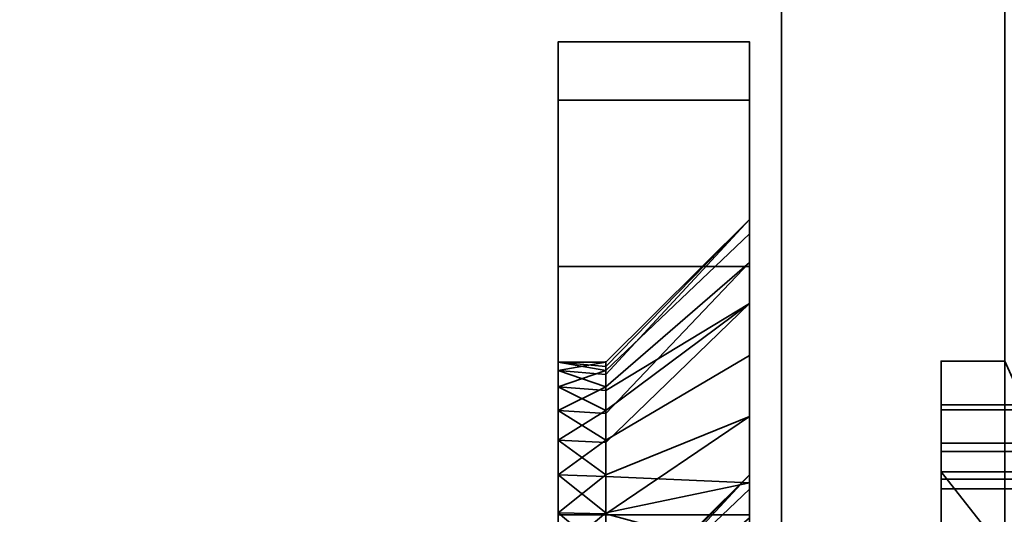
# Model space of a CAD drawing. Header units: millimetres. Extents: x -590 to 3690, y -120 to 127.
# Tile 93 of 256: x 397 to 412, y -22 to -14. Entities that reach past the tile are written whole.
import ezdxf

# ---------------------------------------------------------------- set-up
doc = ezdxf.new("R2010")
doc.units = ezdxf.units.MM
doc.layers.add('151', color=7, linetype='Continuous', true_color=0xffffff)

# ---------------------------------------------------------------- blocks, each defined once
blk = doc.blocks.new('UG_SURFACE_001')
at = {"layer": '151', "color": 252, "linetype": 'Continuous', "lineweight": 35}
for points in [[(590, -31.2, 2203), (590, 108.2, 2203), (-590, 108.2, 2203), (-590, -31.2, 2203)], [(-440, -31.2, 2053), (-440, 108.2, 2053), (440, 108.2, 2053), (440, -31.2, 2053)]]:
    blk.add_3dface(points, dxfattribs=at)
blk = doc.blocks.new('UG_SURFACE_005')
at = {"layer": '151', "color": 252, "linetype": 'Continuous', "lineweight": 35}
for points in [[(405.5, -15.413, 1852.592), (405.5, -14.5, 1848), (405.5, -23.516, 1847.686), (405.5, -23.647, 1848.927)], [(405.5, -14.5, 1763), (405.5, -31.5, 1763), (405.5, -23.124, 1777.066), (405.5, -21.876, 1777.066)], [(405.5, -14.5, 1848), (405.5, -23.902, 1846.5), (405.5, -23.516, 1847.686)], [(405.5, -14.5, 1848), (405.5, -14.5, 1763), (405.5, -19.516, 1779.686), (405.5, -19.647, 1780.927)], [(405.5, -14.5, 1763), (405.5, -19.902, 1778.5), (405.5, -19.516, 1779.686)], [(405.5, -24.737, 1845.573), (405.5, -23.902, 1846.5), (405.5, -14.5, 1848), (405.5, -21.28, 1782.741)], [(405.5, -19.647, 1780.927), (405.5, -20.271, 1782.007), (405.5, -14.5, 1848)], [(405.5, -21.876, 1777.066), (405.5, -20.737, 1777.573), (405.5, -14.5, 1763)], [(405.5, -20.737, 1777.573), (405.5, -19.902, 1778.5), (405.5, -14.5, 1763)], [(405.5, -20.271, 1782.007), (405.5, -21.28, 1782.741), (405.5, -14.5, 1848)], [(405.5, -14.5, 1712), (405.5, -23.516, 1711.686), (405.5, -23.647, 1712.927)], [(405.5, -14.5, 1712), (405.5, -15.413, 1707.408), (405.5, -23.902, 1710.5), (405.5, -23.516, 1711.686)], [(405.5, -23.647, 1712.927), (405.5, -24.271, 1714.007), (405.5, -14.5, 1763), (405.5, -14.5, 1712)], [(405.5, -31.5, 1763), (405.5, -14.5, 1763), (405.5, -25.28, 1714.741), (405.5, -26.5, 1715)], [(405.5, -24.271, 1714.007), (405.5, -25.28, 1714.741), (405.5, -14.5, 1763)], [(408.5, -14.5, 1763), (408.5, -14.5, 1712), (405.5, -14.5, 1712), (405.5, -14.5, 1763)], [(405.5, -14.5, 1763), (405.5, -14.5, 1848), (408.5, -14.5, 1848), (408.5, -14.5, 1763)], [(405.5, -15.413, 1852.592), (408.5, -15.413, 1852.592), (408.5, -14.5, 1848), (405.5, -14.5, 1848)], [(408.5, -15.413, 1707.408), (405.5, -15.413, 1707.408), (405.5, -14.5, 1712), (408.5, -14.5, 1712)], [(408.5, -14.5, 1848), (408.5, -21.279, 1848.549), (408.5, -21.507, 1846.378)], [(408.5, -14.5, 1848), (408.5, -15.413, 1852.592), (408.5, -21.953, 1850.625), (408.5, -21.279, 1848.549)], [(408.5, -14.5, 1763), (408.5, -18.598, 1776.487), (408.5, -20.365, 1775.204)], [(408.5, -14.5, 1763), (408.5, -14.5, 1848), (408.5, -17.279, 1780.549)], [(408.5, -20.365, 1775.204), (408.5, -22.5, 1774.75), (408.5, -29.5, 1763), (408.5, -14.5, 1763)], [(408.5, -17.279, 1780.549), (408.5, -17.507, 1778.378), (408.5, -14.5, 1763)], [(408.5, -21.507, 1846.378), (408.5, -22.598, 1844.487), (408.5, -17.279, 1780.549), (408.5, -14.5, 1848)], [(408.5, -17.507, 1778.378), (408.5, -18.598, 1776.487), (408.5, -14.5, 1763)], [(408.5, -15.413, 1707.408), (408.5, -14.5, 1712), (408.5, -21.279, 1712.549), (408.5, -21.507, 1710.378)], [(408.5, -26.5, 1717.25), (408.5, -25.408, 1717.135), (408.5, -14.5, 1763), (408.5, -29.5, 1763)], [(408.5, -14.5, 1712), (408.5, -21.953, 1714.625), (408.5, -21.279, 1712.549)], [(408.5, -25.408, 1717.135), (408.5, -23.414, 1716.247), (408.5, -14.5, 1763)], [(408.5, -23.414, 1716.247), (408.5, -21.953, 1714.625), (408.5, -14.5, 1712), (408.5, -14.5, 1763)], [(405.5, -23.647, 1848.927), (405.5, -24.271, 1850.007), (405.5, -18.015, 1856.485), (405.5, -15.413, 1852.592)], [(405.5, -24.737, 1709.573), (405.5, -23.902, 1710.5), (405.5, -15.413, 1707.408), (405.5, -18.015, 1703.515)], [(405.5, -18.015, 1856.485), (408.5, -18.015, 1856.485), (408.5, -15.413, 1852.592), (405.5, -15.413, 1852.592)], [(408.5, -18.015, 1703.515), (405.5, -18.015, 1703.515), (405.5, -15.413, 1707.408), (408.5, -15.413, 1707.408)], [(408.5, -23.414, 1852.247), (408.5, -21.953, 1850.625), (408.5, -15.413, 1852.592), (408.5, -18.015, 1856.485)], [(408.5, -21.507, 1710.378), (408.5, -22.598, 1708.487), (408.5, -18.015, 1703.515), (408.5, -15.413, 1707.408)], [(408.5, -17.279, 1780.549), (406.25, -19.516, 1780.314), (406.25, -19.582, 1779.693)], [(408.5, -17.279, 1780.549), (408.5, -17.953, 1782.625), (406.25, -19.902, 1781.5), (406.25, -19.709, 1780.907)], [(406.25, -19.709, 1780.907), (406.25, -19.516, 1780.314), (408.5, -17.279, 1780.549)], [(406.25, -19.582, 1779.693), (406.25, -19.647, 1779.073), (408.5, -17.507, 1778.378), (408.5, -17.279, 1780.549)], [(408.5, -17.953, 1782.625), (408.5, -17.279, 1780.549), (408.5, -22.598, 1844.487)], [(408.5, -18.598, 1776.487), (408.5, -17.507, 1778.378), (406.25, -19.647, 1779.073), (406.25, -19.959, 1778.533)], [(405.5, -24.271, 1850.007), (405.5, -25.28, 1850.741), (405.5, -21.908, 1859.087), (405.5, -18.015, 1856.485)], [(405.5, -25.876, 1709.066), (405.5, -24.737, 1709.573), (405.5, -18.015, 1703.515), (405.5, -21.908, 1700.913)], [(405.5, -21.908, 1859.087), (408.5, -21.908, 1859.087), (408.5, -18.015, 1856.485), (405.5, -18.015, 1856.485)], [(408.5, -21.908, 1700.913), (405.5, -21.908, 1700.913), (405.5, -18.015, 1703.515), (408.5, -18.015, 1703.515)], [(408.5, -17.953, 1782.625), (408.5, -19.414, 1784.247), (406.25, -20.737, 1782.427), (406.25, -20.319, 1781.963)], [(406.25, -20.319, 1781.963), (406.25, -19.902, 1781.5), (408.5, -17.953, 1782.625)], [(408.5, -19.414, 1784.247), (408.5, -17.953, 1782.625), (408.5, -22.598, 1844.487)], [(408.5, -25.408, 1853.135), (408.5, -23.414, 1852.247), (408.5, -18.015, 1856.485), (408.5, -21.908, 1859.087)], [(408.5, -21.908, 1700.913), (408.5, -18.015, 1703.515), (408.5, -22.598, 1708.487), (408.5, -24.365, 1707.204)], [(408.5, -18.598, 1776.487), (406.25, -20.271, 1777.993), (406.25, -20.775, 1777.626)], [(406.25, -19.959, 1778.533), (406.25, -20.271, 1777.993), (408.5, -18.598, 1776.487)], [(406.25, -20.775, 1777.626), (406.25, -21.28, 1777.259), (408.5, -20.365, 1775.204), (408.5, -18.598, 1776.487)], [(406.25, -21.306, 1782.681), (406.25, -20.737, 1782.427), (408.5, -19.414, 1784.247), (408.5, -21.408, 1785.135)], [(408.5, -19.414, 1784.247), (408.5, -22.598, 1844.487), (408.5, -24.365, 1843.204)], [(408.5, -21.408, 1785.135), (408.5, -19.414, 1784.247), (408.5, -24.365, 1843.204)], [(406.25, -19.647, 1779.073), (405.5, -19.516, 1779.686), (405.5, -19.902, 1778.5)], [(405.5, -19.516, 1779.686), (406.25, -19.582, 1779.693), (406.25, -19.516, 1780.314)], [(406.25, -19.516, 1780.314), (405.5, -19.647, 1780.927), (405.5, -19.516, 1779.686)], [(406.25, -19.516, 1780.314), (406.25, -19.709, 1780.907), (405.5, -19.647, 1780.927)], [(406.25, -19.647, 1779.073), (406.25, -19.582, 1779.693), (405.5, -19.516, 1779.686)], [(405.5, -19.902, 1778.5), (406.25, -19.959, 1778.533), (406.25, -19.647, 1779.073)], [(405.5, -19.647, 1780.927), (406.25, -19.709, 1780.907), (406.25, -19.902, 1781.5)], [(406.25, -19.902, 1781.5), (405.5, -20.271, 1782.007), (405.5, -19.647, 1780.927)], [(405.5, -19.902, 1778.5), (405.5, -20.737, 1777.573), (406.25, -20.271, 1777.993)], [(406.25, -19.902, 1781.5), (406.25, -20.319, 1781.963), (405.5, -20.271, 1782.007)], [(406.25, -20.271, 1777.993), (406.25, -19.959, 1778.533), (405.5, -19.902, 1778.5)], [(405.5, -20.737, 1777.573), (406.25, -20.775, 1777.626), (406.25, -20.271, 1777.993)], [(405.5, -21.28, 1782.741), (405.5, -20.271, 1782.007), (406.25, -20.737, 1782.427)], [(405.5, -20.271, 1782.007), (406.25, -20.319, 1781.963), (406.25, -20.737, 1782.427)], [(408.5, -20.365, 1775.204), (406.25, -21.28, 1777.259), (406.25, -21.89, 1777.13)], [(406.25, -21.89, 1777.13), (406.25, -22.5, 1777), (408.5, -22.5, 1774.75), (408.5, -20.365, 1775.204)], [(405.5, -20.737, 1777.573), (405.5, -21.876, 1777.066), (406.25, -21.28, 1777.259)], [(406.25, -20.737, 1782.427), (406.25, -21.306, 1782.681), (405.5, -21.28, 1782.741)], [(406.25, -21.28, 1777.259), (406.25, -20.775, 1777.626), (405.5, -20.737, 1777.573)], [(405.5, -25.876, 1845.066), (405.5, -21.28, 1782.741), (405.5, -22.5, 1783)], [(405.5, -25.876, 1845.066), (405.5, -24.737, 1845.573), (405.5, -21.28, 1782.741)], [(405.5, -21.876, 1777.066), (406.25, -21.89, 1777.13), (406.25, -21.28, 1777.259)], [(405.5, -22.5, 1783), (405.5, -21.28, 1782.741), (406.25, -21.876, 1782.934)], [(405.5, -21.28, 1782.741), (406.25, -21.306, 1782.681), (406.25, -21.876, 1782.934)], [(408.5, -21.279, 1712.549), (406.25, -23.516, 1712.314), (406.25, -23.582, 1711.693)], [(408.5, -21.279, 1712.549), (408.5, -21.953, 1714.625), (406.25, -23.902, 1713.5), (406.25, -23.709, 1712.907)], [(406.25, -23.709, 1712.907), (406.25, -23.516, 1712.314), (408.5, -21.279, 1712.549)], [(406.25, -23.582, 1711.693), (406.25, -23.647, 1711.073), (408.5, -21.507, 1710.378), (408.5, -21.279, 1712.549)], [(408.5, -21.279, 1848.549), (406.25, -23.516, 1848.314), (406.25, -23.582, 1847.693)], [(408.5, -21.279, 1848.549), (408.5, -21.953, 1850.625), (406.25, -23.902, 1849.5), (406.25, -23.709, 1848.907)], [(406.25, -23.709, 1848.907), (406.25, -23.516, 1848.314), (408.5, -21.279, 1848.549)], [(406.25, -23.582, 1847.693), (406.25, -23.647, 1847.073), (408.5, -21.507, 1846.378), (408.5, -21.279, 1848.549)], [(408.5, -21.408, 1785.135), (406.25, -21.876, 1782.934), (406.25, -21.306, 1782.681)], [(406.25, -22.5, 1783), (406.25, -21.876, 1782.934), (408.5, -21.408, 1785.135), (408.5, -22.5, 1785.25)], [(408.5, -22.5, 1785.25), (408.5, -21.408, 1785.135), (408.5, -24.365, 1843.204)], [(408.5, -22.598, 1708.487), (408.5, -21.507, 1710.378), (406.25, -23.647, 1711.073), (406.25, -23.959, 1710.533)], [(408.5, -22.598, 1844.487), (408.5, -21.507, 1846.378), (406.25, -23.647, 1847.073), (406.25, -23.959, 1846.533)], [(405.5, -21.876, 1777.066), (405.5, -23.124, 1777.066), (406.25, -22.5, 1777)], [(406.25, -21.876, 1782.934), (406.25, -22.5, 1783), (405.5, -22.5, 1783)], [(406.25, -22.5, 1777), (406.25, -21.89, 1777.13), (405.5, -21.876, 1777.066)]]:
    blk.add_3dface(points, dxfattribs=at)
blk = doc.blocks.new('UG_SURFACE_007')
at = {"layer": '151', "color": 252, "linetype": 'Continuous', "lineweight": 35}
for points in [[(405.5, -14.5, 413), (405.5, -21.28, 347.741), (405.5, -24.737, 410.573), (405.5, -23.902, 411.5)], [(405.5, -23.902, 411.5), (405.5, -23.516, 412.686), (405.5, -14.5, 413)], [(405.5, -14.5, 328), (405.5, -20.737, 342.573), (405.5, -19.902, 343.5)], [(405.5, -23.516, 412.686), (405.5, -23.647, 413.927), (405.5, -15.413, 417.592), (405.5, -14.5, 413)], [(405.5, -14.5, 413), (405.5, -19.647, 345.927), (405.5, -20.271, 347.007)], [(405.5, -19.902, 343.5), (405.5, -19.516, 344.686), (405.5, -14.5, 328)], [(405.5, -19.516, 344.686), (405.5, -19.647, 345.927), (405.5, -14.5, 413), (405.5, -14.5, 328)], [(405.5, -23.124, 342.066), (405.5, -21.876, 342.066), (405.5, -14.5, 328), (405.5, -31.5, 328)], [(405.5, -21.876, 342.066), (405.5, -20.737, 342.573), (405.5, -14.5, 328)], [(405.5, -20.271, 347.007), (405.5, -21.28, 347.741), (405.5, -14.5, 413)], [(405.5, -14.5, 328), (405.5, -14.5, 277), (405.5, -23.647, 277.927), (405.5, -24.271, 279.007)], [(405.5, -23.902, 275.5), (405.5, -23.516, 276.686), (405.5, -14.5, 277), (405.5, -15.413, 272.408)], [(405.5, -23.516, 276.686), (405.5, -23.647, 277.927), (405.5, -14.5, 277)], [(405.5, -31.5, 328), (405.5, -14.5, 328), (405.5, -25.28, 279.741), (405.5, -26.5, 280)], [(405.5, -24.271, 279.007), (405.5, -25.28, 279.741), (405.5, -14.5, 328)], [(408.5, -14.5, 328), (408.5, -14.5, 277), (405.5, -14.5, 277), (405.5, -14.5, 328)], [(405.5, -14.5, 328), (405.5, -14.5, 413), (408.5, -14.5, 413), (408.5, -14.5, 328)], [(405.5, -15.413, 417.592), (408.5, -15.413, 417.592), (408.5, -14.5, 413), (405.5, -14.5, 413)], [(408.5, -15.413, 272.408), (405.5, -15.413, 272.408), (405.5, -14.5, 277), (408.5, -14.5, 277)], [(408.5, -14.5, 413), (408.5, -21.279, 413.549), (408.5, -21.507, 411.378)], [(408.5, -14.5, 328), (408.5, -14.5, 413), (408.5, -17.279, 345.549)], [(408.5, -21.507, 411.378), (408.5, -22.598, 409.487), (408.5, -19.414, 349.247), (408.5, -14.5, 413)], [(408.5, -17.279, 345.549), (408.5, -17.507, 343.378), (408.5, -14.5, 328)], [(408.5, -21.953, 415.625), (408.5, -21.279, 413.549), (408.5, -14.5, 413), (408.5, -15.413, 417.592)], [(408.5, -29.5, 328), (408.5, -14.5, 328), (408.5, -20.365, 340.204), (408.5, -22.5, 339.75)], [(408.5, -17.507, 343.378), (408.5, -18.598, 341.487), (408.5, -14.5, 328)], [(408.5, -14.5, 413), (408.5, -19.414, 349.247), (408.5, -17.953, 347.625)], [(408.5, -18.598, 341.487), (408.5, -20.365, 340.204), (408.5, -14.5, 328)], [(408.5, -15.413, 272.408), (408.5, -14.5, 277), (408.5, -21.279, 277.549), (408.5, -21.507, 275.378)], [(408.5, -14.5, 277), (408.5, -14.5, 328), (408.5, -23.414, 281.247), (408.5, -21.953, 279.625)], [(408.5, -21.953, 279.625), (408.5, -21.279, 277.549), (408.5, -14.5, 277)], [(408.5, -26.5, 282.25), (408.5, -25.408, 282.135), (408.5, -14.5, 328), (408.5, -29.5, 328)], [(408.5, -25.408, 282.135), (408.5, -23.414, 281.247), (408.5, -14.5, 328)], [(408.5, -17.953, 347.625), (408.5, -17.279, 345.549), (408.5, -14.5, 413)], [(405.5, -18.015, 421.485), (405.5, -15.413, 417.592), (405.5, -23.647, 413.927), (405.5, -24.271, 415.007)], [(405.5, -15.413, 272.408), (405.5, -18.015, 268.515), (405.5, -24.737, 274.573), (405.5, -23.902, 275.5)], [(405.5, -18.015, 421.485), (408.5, -18.015, 421.485), (408.5, -15.413, 417.592), (405.5, -15.413, 417.592)], [(408.5, -18.015, 268.515), (405.5, -18.015, 268.515), (405.5, -15.413, 272.408), (408.5, -15.413, 272.408)], [(408.5, -15.413, 417.592), (408.5, -18.015, 421.485), (408.5, -23.414, 417.247), (408.5, -21.953, 415.625)], [(408.5, -21.507, 275.378), (408.5, -22.598, 273.487), (408.5, -18.015, 268.515), (408.5, -15.413, 272.408)], [(408.5, -17.279, 345.549), (406.25, -19.516, 345.314), (406.25, -19.582, 344.693)], [(408.5, -17.279, 345.549), (408.5, -17.953, 347.625), (406.25, -19.902, 346.5), (406.25, -19.709, 345.907)], [(406.25, -19.709, 345.907), (406.25, -19.516, 345.314), (408.5, -17.279, 345.549)], [(406.25, -19.582, 344.693), (406.25, -19.647, 344.073), (408.5, -17.507, 343.378), (408.5, -17.279, 345.549)], [(408.5, -18.598, 341.487), (408.5, -17.507, 343.378), (406.25, -19.647, 344.073), (406.25, -19.959, 343.533)], [(405.5, -24.271, 415.007), (405.5, -25.28, 415.741), (405.5, -21.908, 424.087), (405.5, -18.015, 421.485)], [(405.5, -25.876, 274.066), (405.5, -24.737, 274.573), (405.5, -18.015, 268.515), (405.5, -21.908, 265.913)], [(405.5, -21.908, 424.087), (408.5, -21.908, 424.087), (408.5, -18.015, 421.485), (405.5, -18.015, 421.485)], [(408.5, -21.908, 265.913), (405.5, -21.908, 265.913), (405.5, -18.015, 268.515), (408.5, -18.015, 268.515)], [(408.5, -17.953, 347.625), (408.5, -19.414, 349.247), (406.25, -20.737, 347.427), (406.25, -20.319, 346.964)], [(406.25, -20.319, 346.964), (406.25, -19.902, 346.5), (408.5, -17.953, 347.625)], [(408.5, -25.408, 418.135), (408.5, -23.414, 417.247), (408.5, -18.015, 421.485), (408.5, -21.908, 424.087)], [(408.5, -22.598, 273.487), (408.5, -24.365, 272.204), (408.5, -21.908, 265.913), (408.5, -18.015, 268.515)], [(408.5, -18.598, 341.487), (406.25, -20.271, 342.993), (406.25, -20.775, 342.626)], [(406.25, -19.959, 343.533), (406.25, -20.271, 342.993), (408.5, -18.598, 341.487)], [(406.25, -20.775, 342.626), (406.25, -21.28, 342.259), (408.5, -20.365, 340.204), (408.5, -18.598, 341.487)], [(406.25, -21.306, 347.681), (406.25, -20.737, 347.427), (408.5, -19.414, 349.247), (408.5, -21.408, 350.135)], [(408.5, -21.408, 350.135), (408.5, -19.414, 349.247), (408.5, -24.365, 408.204)], [(408.5, -22.598, 409.487), (408.5, -24.365, 408.204), (408.5, -19.414, 349.247)], [(405.5, -19.516, 344.686), (405.5, -19.902, 343.5), (406.25, -19.647, 344.073)], [(405.5, -19.516, 344.686), (406.25, -19.582, 344.693), (406.25, -19.516, 345.314)], [(406.25, -19.516, 345.314), (405.5, -19.647, 345.927), (405.5, -19.516, 344.686)], [(406.25, -19.516, 345.314), (406.25, -19.709, 345.907), (405.5, -19.647, 345.927)], [(406.25, -19.647, 344.073), (406.25, -19.582, 344.693), (405.5, -19.516, 344.686)], [(405.5, -19.902, 343.5), (406.25, -19.959, 343.533), (406.25, -19.647, 344.073)], [(405.5, -20.271, 347.007), (405.5, -19.647, 345.927), (406.25, -19.902, 346.5)], [(405.5, -19.647, 345.927), (406.25, -19.709, 345.907), (406.25, -19.902, 346.5)], [(406.25, -20.271, 342.993), (405.5, -19.902, 343.5), (405.5, -20.737, 342.573)], [(406.25, -19.902, 346.5), (406.25, -20.319, 346.964), (405.5, -20.271, 347.007)], [(406.25, -20.271, 342.993), (406.25, -19.959, 343.533), (405.5, -19.902, 343.5)], [(405.5, -20.737, 342.573), (406.25, -20.775, 342.626), (406.25, -20.271, 342.993)], [(405.5, -20.271, 347.007), (406.25, -20.319, 346.964), (406.25, -20.737, 347.427)], [(406.25, -20.737, 347.427), (405.5, -21.28, 347.741), (405.5, -20.271, 347.007)], [(408.5, -22.5, 339.75), (408.5, -20.365, 340.204), (406.25, -21.28, 342.259), (406.25, -21.89, 342.13)], [(405.5, -20.737, 342.573), (405.5, -21.876, 342.066), (406.25, -21.28, 342.259)], [(406.25, -20.737, 347.427), (406.25, -21.306, 347.681), (405.5, -21.28, 347.741)], [(406.25, -21.28, 342.259), (406.25, -20.775, 342.626), (405.5, -20.737, 342.573)], [(405.5, -25.876, 410.066), (405.5, -21.28, 347.741), (405.5, -22.5, 348)], [(405.5, -25.876, 410.066), (405.5, -24.737, 410.573), (405.5, -21.28, 347.741)], [(405.5, -21.876, 342.066), (406.25, -21.89, 342.13), (406.25, -21.28, 342.259)], [(405.5, -22.5, 348), (405.5, -21.28, 347.741), (406.25, -21.876, 347.934)], [(405.5, -21.28, 347.741), (406.25, -21.306, 347.681), (406.25, -21.876, 347.934)], [(408.5, -21.279, 277.549), (406.25, -23.516, 277.314), (406.25, -23.582, 276.693)], [(408.5, -21.279, 277.549), (408.5, -21.953, 279.625), (406.25, -23.902, 278.5), (406.25, -23.709, 277.907)], [(406.25, -23.709, 277.907), (406.25, -23.516, 277.314), (408.5, -21.279, 277.549)], [(406.25, -23.582, 276.693), (406.25, -23.647, 276.073), (408.5, -21.507, 275.378), (408.5, -21.279, 277.549)], [(408.5, -21.279, 413.549), (406.25, -23.516, 413.314), (406.25, -23.582, 412.693)], [(408.5, -21.279, 413.549), (408.5, -21.953, 415.625), (406.25, -23.902, 414.5), (406.25, -23.709, 413.907)], [(406.25, -23.709, 413.907), (406.25, -23.516, 413.314), (408.5, -21.279, 413.549)], [(406.25, -23.582, 412.693), (406.25, -23.647, 412.073), (408.5, -21.507, 411.378), (408.5, -21.279, 413.549)], [(408.5, -21.408, 350.135), (406.25, -21.876, 347.934), (406.25, -21.306, 347.681)], [(406.25, -22.5, 348), (406.25, -21.876, 347.934), (408.5, -21.408, 350.135), (408.5, -22.5, 350.25)], [(408.5, -22.5, 350.25), (408.5, -21.408, 350.135), (408.5, -24.365, 408.204)], [(408.5, -22.598, 273.487), (408.5, -21.507, 275.378), (406.25, -23.647, 276.073), (406.25, -23.959, 275.533)], [(408.5, -22.598, 409.487), (408.5, -21.507, 411.378), (406.25, -23.647, 412.073), (406.25, -23.959, 411.533)], [(405.5, -21.876, 342.066), (405.5, -23.124, 342.066), (406.25, -22.5, 342)], [(406.25, -21.876, 347.934), (406.25, -22.5, 348), (405.5, -22.5, 348)], [(406.25, -22.5, 342), (406.25, -21.89, 342.13), (405.5, -21.876, 342.066)], [(406.25, -21.89, 342.13), (406.25, -22.5, 342), (408.5, -22.5, 339.75)]]:
    blk.add_3dface(points, dxfattribs=at)
blk = doc.blocks.new('UG_SURFACE_009')
at = {"layer": '151', "color": 43, "linetype": 'Continuous', "lineweight": 35}
for points in [[(-409, 0, 2017), (-409, -49, 2017), (409, -49, 2017), (409, 0, 2017)], [(409, 0, 2), (409, 0, 2017), (409, -22, 27), (409, -22, 25)], [(409, 0, 2017), (409, -49, 2017), (409, -32, 27), (409, -22, 27)], [(409, 0, 2), (409, -22, 25), (409, -22.5, 24)], [(409, -22.5, 24), (409, -22.5, 14), (409, -2), (409, 0, 2)], [(-409, -47), (-409, -2), (409, -2), (409, -47)], [(409, -47), (409, -2), (409, -22.5, 14), (409, -31.5, 14)], [(412.843, -20.265, 15.848), (411.5, -20.265, 15.848), (411.5, -19.5, 16), (412.5, -19.5, 16)], [(412.5, -19.5, 27), (411.5, -19.5, 27), (411.5, -20.184, 27.121), (412.809, -20.184, 27.121)], [(412.5, -19.5, 27), (412.5, -19.5, 16), (411.5, -19.5, 16), (411.5, -19.5, 27)], [(411.5, -19.5, 27), (411.5, -22.5, 24), (411.5, -22, 25)], [(411.5, -20.184, 27.121), (411.5, -19.5, 27), (411.5, -22, 25)], [(411.5, -22.5, 24), (411.5, -19.5, 27), (411.5, -19.5, 16), (411.5, -20.265, 15.848)], [(412.809, -20.184, 27.121), (411.5, -20.184, 27.121), (411.5, -20.786, 27.468), (413.052, -20.786, 27.468)], [(411.5, -20.786, 27.468), (411.5, -20.184, 27.121), (411.5, -22, 25)], [(413.101, -20.914, 15.414), (411.5, -20.914, 15.414), (411.5, -20.265, 15.848), (412.843, -20.265, 15.848)], [(411.5, -22.5, 24), (411.5, -20.265, 15.848), (411.5, -20.914, 15.414)], [(413.052, -20.786, 27.468), (411.5, -20.786, 27.468), (411.5, -21.232, 28), (413.216, -21.232, 28)], [(411.5, -22, 25), (411.5, -22, 27), (411.5, -21.232, 28), (411.5, -20.786, 27.468)], [(413.256, -21.348, 14.765), (411.5, -21.348, 14.765), (411.5, -20.914, 15.414), (413.101, -20.914, 15.414)], [(411.5, -20.914, 15.414), (411.5, -21.348, 14.765), (411.5, -22.5, 14), (411.5, -22.5, 24)], [(411.5, -21.232, 28), (411.5, -32.768, 28), (414.008, -29.575, 28), (414.008, -24.425, 28)], [(414.008, -24.425, 28), (413.216, -21.232, 28), (411.5, -21.232, 28)], [(411.5, -32.768, 28), (411.5, -21.232, 28), (411.5, -22, 27), (411.5, -32, 27)], [(413.308, -21.5, 14), (411.5, -21.5, 14), (411.5, -21.348, 14.765), (413.256, -21.348, 14.765)], [(411.5, -21.348, 14.765), (411.5, -21.5, 14), (411.5, -22.5, 14)], [(411.5, -22.5, 14), (411.5, -21.5, 14), (413.308, -21.5, 14), (414.008, -24.425, 14)]]:
    blk.add_3dface(points, dxfattribs=at)
blk = doc.blocks.new('UG_SURFACE_024')
at = {"layer": '151', "color": 254, "linetype": 'Continuous', "lineweight": 35}
for points in [[(424.75, -35, 2033.25), (424.75, 111.75, 2033.25), (-424.75, 111.75, 2033.25), (-424.75, -35, 2033.25)], [(417, 16, 2025.5), (417, -33, 2025.5), (-417, -33, 2025.5), (-417, 16, 2025.5)]]:
    blk.add_3dface(points, dxfattribs=at)
blk = doc.blocks.new('UG_SURFACE_062')
at = {"layer": '151', "color": 14, "linetype": 'Continuous', "lineweight": 35}
for points in [[(416.8, -35, 2025.3), (416.8, 14, 2025.3), (-416.8, 14, 2025.3), (-416.8, -35, 2025.3)], [(412.75, 11.25, 2021.25), (412.75, -47, 2021.25), (-412.75, -47, 2021.25), (-412.75, 11.25, 2021.25)]]:
    blk.add_3dface(points, dxfattribs=at)
blk = doc.blocks.new('UG_SURFACE_063')
at = {"layer": '151', "color": 7, "linetype": 'Continuous', "lineweight": 35}
for points in [[(-412.75, 11, 2021.25), (-412.75, -47, 2021.25), (412.75, -47, 2021.25), (412.75, 11, 2021.25)], [(412.5, 11, 2021), (412.5, -47, 2021), (-412.5, -47, 2021), (-412.5, 11, 2021)]]:
    blk.add_3dface(points, dxfattribs=at)

msp = doc.modelspace()

# ---------------------------------------------------------------- linework, layer by layer
at = {"layer": '151', "color": 252, "linetype": 'Continuous', "lineweight": -3, "true_color": 0x939598}
for p, q in [((409, 0, 2017), (409, -49, 2017)), ((409, -2), (409, -47)), ((408.5, -14.5, 1712), (405.5, -14.5, 1712)), ((405.5, -14.5, 1848), (408.5, -14.5, 1848)), ((405.5, -14.5, 1712), (405.5, -14.5, 1848)), ((408.5, -14.5, 277), (405.5, -14.5, 277)), ((405.5, -14.5, 413), (408.5, -14.5, 413)), ((405.5, -14.5, 277), (405.5, -14.5, 413)), ((408.5, -14.5, 1712), (408.5, -14.5, 1848)), ((408.5, -14.5, 277), (408.5, -14.5, 413)), ((411.5, -19.5, 16), (411.5, -19.5, 27)), ((412.5, -19.5, 16), (411.5, -19.5, 16)), ((412.5, -19.5, 27), (411.5, -19.5, 27)), ((411.5, -21.232, 28), (411.5, -32.768, 28)), ((413.216, -21.232, 28), (411.5, -21.232, 28)), ((413.308, -21.5, 14), (411.5, -21.5, 14)), ((411.5, -22.5, 14), (411.5, -21.5, 14))]:
    msp.add_line(p, q, dxfattribs=at)
at = {"layer": '151', "color": 252, "linetype": 'Continuous', "lineweight": -3, "true_color": 0x939598, "extrusion": (-1, 0, 0)}
for centre, radius in [((22.5, 1780, -408.5), 5.25), ((22.5, 345, -408.5), 5.25), ((22.5, 1780, -405.5), 3), ((22.5, 345, -405.5), 3), ((26.5, 1848, -408.5), 5.25), ((26.5, 1712, -408.5), 5.25), ((26.5, 277, -408.5), 5.25), ((26.5, 413, -408.5), 5.25)]:
    msp.add_circle(centre, radius, dxfattribs=at)
at = {"layer": '151', "color": 252, "linetype": 'Continuous', "lineweight": -3, "true_color": 0x939598, "extrusion": (1, 0, 0)}
for centre in [(-22.5, 1780, 406.25), (-22.5, 345, 406.25)]:
    msp.add_circle(centre, 3, dxfattribs=at)
at = {"layer": '151', "color": 252, "linetype": 'Continuous', "lineweight": -3, "true_color": 0x939598, "extrusion": (-1, 0, 0)}
for centre, radius, start, end in [((26.5, 1712, -405.5), 12, 180, 270), ((26.5, 1848, -405.5), 12, 90, 180), ((26.5, 277, -405.5), 12, 180, 270), ((26.5, 413, -405.5), 12, 90, 180), ((19.5, 14, -411.5), 2, 0, 90), ((19.5, 29, -411.5), 2, 270, 330)]:
    msp.add_arc(centre, radius, start, end, dxfattribs=at)
at = {"layer": '151', "color": 252, "linetype": 'Continuous', "lineweight": -3, "true_color": 0x939598, "extrusion": (1, 0, 0)}
for centre, start, end in [((-26.5, 1848, 408.5), 0, 90), ((-26.5, 1712, 408.5), 270, 0), ((-26.5, 413, 408.5), 0, 90), ((-26.5, 277, 408.5), 270, 0)]:
    msp.add_arc(centre, 12, start, end, dxfattribs=at)

# ---------------------------------------------------------------- block references
at = {"layer": '151', "color": 252, "linetype": 'Continuous', "lineweight": -3, "true_color": 0x939598}
for name in ['UG_SURFACE_024', 'UG_SURFACE_001', 'UG_SURFACE_009', 'UG_SURFACE_062', 'UG_SURFACE_063', 'UG_SURFACE_005', 'UG_SURFACE_007']:
    msp.add_blockref(name, (0, 0), dxfattribs=at)

doc.saveas('drawing.dxf')
